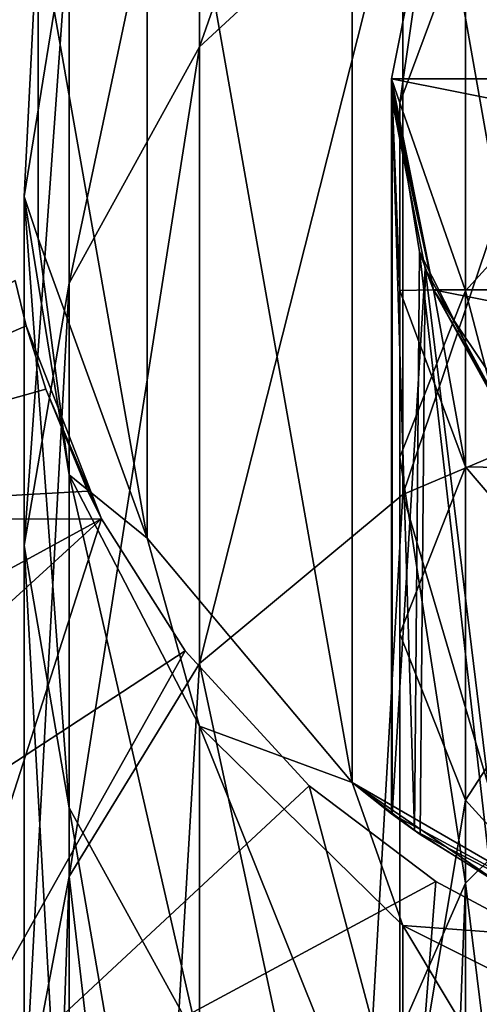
# Model space of a CAD drawing. Header units: millimetres. Extents: x -125 to 125, y -812 to 66.
# Tile 16 of 21: x -7.54 to -3.78, y 51.32 to 59.35. Entities that reach past the tile are written whole.
import ezdxf

# ---------------------------------------------------------------- set-up
doc = ezdxf.new("R2010")
doc.units = ezdxf.units.MM
doc.header["$LTSCALE"] = 52.148148
for name, color, linetype in [('1', 7, 'CONTINUOUS'), ('16', 7, 'CONTINUOUS'), ('17', 7, 'CONTINUOUS'), ('19', 7, 'CONTINUOUS'), ('2', 7, 'CONTINUOUS'), ('23', 7, 'CONTINUOUS'), ('25', 7, 'CONTINUOUS'), ('29', 7, 'CONTINUOUS'), ('3', 7, 'CONTINUOUS'), ('34', 7, 'CONTINUOUS'), ('35', 7, 'CONTINUOUS'), ('36', 7, 'CONTINUOUS')]:
    doc.layers.add(name, color=color, linetype=linetype)

msp = doc.modelspace()

# ---------------------------------------------------------------- linework, layer by layer
at = {"layer": '1', "color": 7, "linetype": 'CONTINUOUS'}
for points in [[(-7.5734, 57.2253, 55.3806), (-11.1161, 55.2744, 63.1845), (-7.4833, 56.8548, 57.7599), (-7.5734, 57.2253, 55.3806)], [(-11.1161, 55.2744, 63.1845), (-6.8675, 55.2786, 65.066), (-7.4833, 56.8548, 57.7599), (-11.1161, 55.2744, 63.1845)], [(-7.4833, 56.8548, 57.7599), (-6.8675, 55.2786, 65.066), (-7.324, 56.3364, 60.5236), (-7.4833, 56.8548, 57.7599)], [(-6.8675, 55.2786, 65.066), (-6.9807, 55.504, 64.1846), (-7.324, 56.3364, 60.5236), (-6.8675, 55.2786, 65.066)], [(-12.7281, 49.9235, 77.5613), (-8.59, 49.9235, 78.8509), (-6.8675, 55.2786, 65.066), (-12.7281, 49.9235, 77.5613)], [(-11.1161, 55.2744, 63.1845), (-12.7281, 49.9235, 77.5613), (-6.8675, 55.2786, 65.066), (-11.1161, 55.2744, 63.1845)], [(-6.8675, 55.2786, 65.066), (-8.59, 49.9235, 78.8509), (-6.185, 54.2004, 68.8571), (-6.8675, 55.2786, 65.066)], [(-6.185, 54.2004, 68.8571), (-8.59, 49.9235, 78.8509), (-5.173, 53.0995, 72.2064), (-6.185, 54.2004, 68.8571)], [(-8.59, 49.9235, 78.8509), (-4.3265, 49.9235, 79.6322), (-5.173, 53.0995, 72.2064), (-8.59, 49.9235, 78.8509)], [(-5.173, 53.0995, 72.2064), (-4.3265, 49.9235, 79.6322), (-4.1379, 52.3174, 74.3623), (-5.173, 53.0995, 72.2064)], [(-4.1379, 52.3174, 74.3623), (-4.3265, 49.9235, 79.6322), (-3.162, 51.7947, 75.7216), (-4.1379, 52.3174, 74.3623)], [(-4.3265, 49.9235, 79.6322), (0, 49.9235, 79.8939), (-3.162, 51.7947, 75.7216), (-4.3265, 49.9235, 79.6322)]]:
    msp.add_3dface(points, dxfattribs=at)
at = {"layer": '16', "color": 7, "linetype": 'CONTINUOUS'}
for points in [[(-4.8209, 64.6156, 122), (-2.5651, 51.8226, 122), (-2.5651, 65.918, 122), (-4.8209, 64.6156, 122)], [(-6.4952, 62.6203, 122), (-4.8209, 53.125, 122), (-4.8209, 64.6156, 122), (-6.4952, 62.6203, 122)], [(-4.8209, 53.125, 122), (-2.5651, 51.8226, 122), (-4.8209, 64.6156, 122), (-4.8209, 53.125, 122)], [(-7.3861, 60.1727, 122), (-6.4952, 55.1203, 122), (-6.4952, 62.6203, 122), (-7.3861, 60.1727, 122)], [(-6.4952, 55.1203, 122), (-4.8209, 53.125, 122), (-6.4952, 62.6203, 122), (-6.4952, 55.1203, 122)], [(-7.3861, 57.568, 122), (-6.4952, 55.1203, 122), (-7.3861, 60.1727, 122), (-7.3861, 57.568, 122)]]:
    msp.add_3dface(points, dxfattribs=at)
at = {"layer": '17', "color": 7, "linetype": 'CONTINUOUS'}
for points in [[(-7.3861, 57.568, -38), (-7.3861, 60.1727, 122), (-7.3861, 60.1727, -38), (-7.3861, 57.568, -38)], [(-7.3861, 57.568, 122), (-7.3861, 60.1727, 122), (-7.3861, 57.568, -38), (-7.3861, 57.568, 122)], [(-6.4952, 55.1203, -38), (-7.3861, 57.568, 122), (-7.3861, 57.568, -38), (-6.4952, 55.1203, -38)], [(-6.4952, 55.1203, 122), (-7.3861, 57.568, 122), (-6.4952, 55.1203, -38), (-6.4952, 55.1203, 122)], [(-4.8209, 53.125, -38), (-6.4952, 55.1203, 122), (-6.4952, 55.1203, -38), (-4.8209, 53.125, -38)], [(-4.8209, 53.125, 122), (-6.4952, 55.1203, 122), (-4.8209, 53.125, -38), (-4.8209, 53.125, 122)], [(-2.5652, 51.8226, -38), (-4.5, 52.8703, 41.3991), (-4.8209, 53.125, -38), (-2.5652, 51.8226, -38)], [(-4.5, 52.8703, 41.3991), (-4.8209, 53.125, 122), (-4.8209, 53.125, -38), (-4.5, 52.8703, 41.3991)], [(-4.4965, 52.8677, 46.5737), (-4.8209, 53.125, 122), (-4.5, 52.8703, 41.3991), (-4.4965, 52.8677, 46.5737)], [(-4.2667, 52.7022, 47.8263), (-4.8209, 53.125, 122), (-4.4965, 52.8677, 46.5737), (-4.2667, 52.7022, 47.8263)], [(-3.6104, 52.2965, 49.0822), (-4.8209, 53.125, 122), (-4.2667, 52.7022, 47.8263), (-3.6104, 52.2965, 49.0822)], [(-2.5651, 51.8226, 122), (-4.8209, 53.125, 122), (-3.6104, 52.2965, 49.0822), (-2.5651, 51.8226, 122)], [(-4.3137, 52.735, 40.1145), (-4.5, 52.8703, 41.3991), (-2.5652, 51.8226, -38), (-4.3137, 52.735, 40.1145)], [(-3.6866, 52.3389, 38.8155), (-4.3137, 52.735, 40.1145), (-2.5652, 51.8226, -38), (-3.6866, 52.3389, 38.8155)]]:
    msp.add_3dface(points, dxfattribs=at)
at = {"layer": '19', "color": 7, "linetype": 'CONTINUOUS'}
for points in [[(-6.0676, 59.133, -58.8311), (-4.4084, 63.8606, -48.9383), (-4.4084, 60.6658, -59.4663), (-6.0676, 59.133, -58.8311)], [(-6.0676, 62.2333, -48.6146), (-4.4084, 63.8606, -48.9383), (-6.0676, 59.133, -58.8311), (-6.0676, 62.2333, -48.6146)], [(-7.1329, 57.2016, -58.0306), (-6.0676, 62.2333, -48.6146), (-6.0676, 59.133, -58.8311), (-7.1329, 57.2016, -58.0306)], [(-7.1329, 60.1827, -48.2067), (-6.0676, 62.2333, -48.6146), (-7.1329, 57.2016, -58.0306), (-7.1329, 60.1827, -48.2067)], [(-4.4084, 55.4766, -69.1678), (-2.3176, 61.65, -59.8742), (-2.3176, 56.3621, -69.76), (-4.4084, 55.4766, -69.1678)], [(-4.4084, 60.6658, -59.4663), (-2.3176, 61.65, -59.8742), (-4.4084, 55.4766, -69.1678), (-4.4084, 60.6658, -59.4663)], [(-6.0676, 54.0974, -68.2454), (-4.4084, 60.6658, -59.4663), (-4.4084, 55.4766, -69.1678), (-6.0676, 54.0974, -68.2454)], [(-6.0676, 59.133, -58.8311), (-4.4084, 60.6658, -59.4663), (-6.0676, 54.0974, -68.2454), (-6.0676, 59.133, -58.8311)], [(-7.5, 57.9096, -47.7545), (-7.3861, 60.1727, -38), (-7.1329, 60.1827, -48.2067), (-7.5, 57.9096, -47.7545)], [(-7.5, 55.0605, -57.1432), (-7.1329, 60.1827, -48.2067), (-7.1329, 57.2016, -58.0306), (-7.5, 55.0605, -57.1432)], [(-7.5, 57.9096, -47.7545), (-7.1329, 60.1827, -48.2067), (-7.5, 55.0605, -57.1432), (-7.5, 57.9096, -47.7545)], [(-7.3861, 57.568, -38), (-7.3861, 60.1727, -38), (-7.5, 57.9096, -47.7545), (-7.3861, 57.568, -38)], [(-7.1329, 52.3594, -67.0832), (-6.0676, 59.133, -58.8311), (-6.0676, 54.0974, -68.2454), (-7.1329, 52.3594, -67.0832)], [(-7.1329, 57.2016, -58.0306), (-6.0676, 59.133, -58.8311), (-7.1329, 52.3594, -67.0832), (-7.1329, 57.2016, -58.0306)], [(-7.1329, 55.6365, -47.3024), (-7.3861, 57.568, -38), (-7.5, 57.9096, -47.7545), (-7.1329, 55.6365, -47.3024)], [(-7.1329, 52.9195, -56.2559), (-7.5, 57.9096, -47.7545), (-7.5, 55.0605, -57.1432), (-7.1329, 52.9195, -56.2559)], [(-7.1329, 55.6365, -47.3024), (-7.5, 57.9096, -47.7545), (-7.1329, 52.9195, -56.2559), (-7.1329, 55.6365, -47.3024)], [(-6.4952, 55.1203, -38), (-7.3861, 57.568, -38), (-7.1329, 55.6365, -47.3024), (-6.4952, 55.1203, -38)], [(-7.5, 50.4329, -65.7948), (-7.1329, 57.2016, -58.0306), (-7.1329, 52.3594, -67.0832), (-7.5, 50.4329, -65.7948)], [(-7.5, 55.0605, -57.1432), (-7.1329, 57.2016, -58.0306), (-7.5, 50.4329, -65.7948), (-7.5, 55.0605, -57.1432)], [(-4.4084, 55.4766, -69.1678), (-2.3176, 56.3621, -69.76), (-2.5652, 49.2091, -78.3388), (-4.4084, 55.4766, -69.1678)], [(-6.0676, 53.5859, -46.8945), (-6.4952, 55.1203, -38), (-7.1329, 55.6365, -47.3024), (-6.0676, 53.5859, -46.8945)], [(-6.0676, 50.988, -55.4554), (-7.1329, 55.6365, -47.3024), (-7.1329, 52.9195, -56.2559), (-6.0676, 50.988, -55.4554)], [(-6.0676, 53.5859, -46.8945), (-7.1329, 55.6365, -47.3024), (-6.0676, 50.988, -55.4554), (-6.0676, 53.5859, -46.8945)], [(-6.0676, 54.0974, -68.2454), (-4.4084, 55.4766, -69.1678), (-4.8209, 48.2882, -77.4179), (-6.0676, 54.0974, -68.2454)], [(-4.8209, 48.2882, -77.4179), (-4.4084, 55.4766, -69.1678), (-2.5652, 49.2091, -78.3388), (-4.8209, 48.2882, -77.4179)], [(-4.8209, 53.125, -38), (-6.4952, 55.1203, -38), (-6.0676, 53.5859, -46.8945), (-4.8209, 53.125, -38)], [(-7.1329, 48.5064, -64.5065), (-7.5, 55.0605, -57.1432), (-7.5, 50.4329, -65.7948), (-7.1329, 48.5064, -64.5065)], [(-7.1329, 52.9195, -56.2559), (-7.5, 55.0605, -57.1432), (-7.1329, 48.5064, -64.5065), (-7.1329, 52.9195, -56.2559)], [(-7.1329, 52.3594, -67.0832), (-6.0676, 54.0974, -68.2454), (-6.4952, 46.8773, -76.007), (-7.1329, 52.3594, -67.0832)], [(-6.4952, 46.8773, -76.007), (-6.0676, 54.0974, -68.2454), (-4.8209, 48.2882, -77.4179), (-6.4952, 46.8773, -76.007)], [(-4.4084, 51.9585, -46.5708), (-4.8209, 53.125, -38), (-6.0676, 53.5859, -46.8945), (-4.4084, 51.9585, -46.5708)], [(-4.4084, 49.4552, -54.8202), (-6.0676, 53.5859, -46.8945), (-6.0676, 50.988, -55.4554), (-4.4084, 49.4552, -54.8202)], [(-4.4084, 51.9585, -46.5708), (-6.0676, 53.5859, -46.8945), (-4.4084, 49.4552, -54.8202), (-4.4084, 51.9585, -46.5708)], [(-2.5652, 51.8226, -38), (-4.8209, 53.125, -38), (-4.4084, 51.9585, -46.5708), (-2.5652, 51.8226, -38)], [(-6.0676, 46.7684, -63.3442), (-7.1329, 52.9195, -56.2559), (-7.1329, 48.5064, -64.5065), (-6.0676, 46.7684, -63.3442)], [(-6.0676, 50.988, -55.4554), (-7.1329, 52.9195, -56.2559), (-6.0676, 46.7684, -63.3442), (-6.0676, 50.988, -55.4554)], [(-7.5, 50.4329, -65.7948), (-7.1329, 52.3594, -67.0832), (-7.3861, 45.1466, -74.2762), (-7.5, 50.4329, -65.7948)], [(-7.3861, 45.1466, -74.2762), (-7.1329, 52.3594, -67.0832), (-6.4952, 46.8773, -76.007), (-7.3861, 45.1466, -74.2762)], [(-2.3176, 50.9137, -46.363), (-4.4084, 51.9585, -46.5708), (-2.3176, 48.4711, -54.4123), (-2.3176, 50.9137, -46.363)], [(-2.3176, 50.9137, -46.363), (-2.5652, 51.8226, -38), (-4.4084, 51.9585, -46.5708), (-2.3176, 50.9137, -46.363)], [(-2.3176, 48.4711, -54.4123), (-4.4084, 51.9585, -46.5708), (-4.4084, 49.4552, -54.8202), (-2.3176, 48.4711, -54.4123)]]:
    msp.add_3dface(points, dxfattribs=at)
at = {"layer": '2', "color": 7, "linetype": 'CONTINUOUS'}
for points in [[(-7.4833, 56.8548, 30.2401), (-11.1161, 55.2744, 24.8155), (-7.5734, 57.2253, 32.6194), (-7.4833, 56.8548, 30.2401)], [(-7.324, 56.3364, 27.4764), (-11.1161, 55.2744, 24.8155), (-7.4833, 56.8548, 30.2401), (-7.324, 56.3364, 27.4764)], [(-6.9807, 55.504, 23.8154), (-11.1161, 55.2744, 24.8155), (-7.324, 56.3364, 27.4764), (-6.9807, 55.504, 23.8154)], [(-6.8675, 55.2786, 22.934), (-11.1161, 55.2744, 24.8155), (-6.9807, 55.504, 23.8154), (-6.8675, 55.2786, 22.934)], [(-11.1161, 55.2744, 24.8155), (-6.8675, 55.2786, 22.934), (-16.6807, 49.9235, 12.2176), (-11.1161, 55.2744, 24.8155)], [(-16.6807, 49.9235, 12.2176), (-6.8675, 55.2786, 22.934), (-12.7281, 49.9235, 10.4387), (-16.6807, 49.9235, 12.2176)], [(-6.8675, 55.2786, 22.934), (-6.185, 54.2003, 19.1428), (-12.7281, 49.9235, 10.4387), (-6.8675, 55.2786, 22.934)], [(-12.7281, 49.9235, 10.4387), (-6.185, 54.2003, 19.1428), (-8.59, 49.9235, 9.1491), (-12.7281, 49.9235, 10.4387)], [(-8.59, 49.9235, 9.1491), (-6.185, 54.2003, 19.1428), (-5.173, 53.0995, 15.7935), (-8.59, 49.9235, 9.1491)], [(-4.1378, 52.3174, 13.6377), (-8.59, 49.9235, 9.1491), (-5.173, 53.0995, 15.7935), (-4.1378, 52.3174, 13.6377)], [(-4.3265, 49.9235, 8.3678), (-8.59, 49.9235, 9.1491), (-4.1378, 52.3174, 13.6377), (-4.3265, 49.9235, 8.3678)], [(-3.162, 51.7947, 12.2784), (-4.3265, 49.9235, 8.3678), (-4.1378, 52.3174, 13.6377), (-3.162, 51.7947, 12.2784)], [(-2.273, 51.4611, 11.4407), (-4.3265, 49.9235, 8.3678), (-3.162, 51.7947, 12.2784), (-2.273, 51.4611, 11.4407)], [(-1.4654, 51.2601, 10.9461), (-4.3265, 49.9235, 8.3678), (-2.273, 51.4611, 11.4407), (-1.4654, 51.2601, 10.9461)]]:
    msp.add_3dface(points, dxfattribs=at)
at = {"layer": '23', "color": 7, "linetype": 'CONTINUOUS'}
for points in [[(-4.5, 58.8703, -38), (-4.1575, 60.5924, -38), (-4.5, 58.8703, 41.396), (-4.5, 58.8703, -38)], [(-4.1575, 60.5924, 120), (-4.5, 58.8703, 120), (-4.1575, 60.5924, -38), (-4.1575, 60.5924, 120)], [(-4.1575, 60.5924, -38), (-4.5, 58.8703, 120), (-4.5, 58.8703, 41.396), (-4.1575, 60.5924, -38)], [(-4.1575, 57.1482, -38), (-4.5, 58.8703, -38), (-4.2727, 57.4583, 39.9841), (-4.1575, 57.1482, -38)], [(-4.2727, 57.4583, 39.9841), (-4.5, 58.8703, -38), (-4.5, 58.8703, 41.396), (-4.2727, 57.4583, 39.9841)], [(-4.5, 58.8703, 120), (-4.1575, 57.1482, 120), (-4.5, 58.8703, 41.396), (-4.5, 58.8703, 120)], [(-4.5, 58.8703, 41.396), (-4.1575, 57.1482, 120), (-4.5, 58.8688, 41.3976), (-4.5, 58.8703, 41.396)], [(-4.5, 58.8688, 41.3976), (-4.1575, 57.1482, 120), (-4.5, 58.8673, 41.3991), (-4.5, 58.8688, 41.3976)], [(-4.5, 58.8673, 41.3991), (-4.1575, 57.1482, 120), (-4.5, 58.8657, 41.401), (-4.5, 58.8673, 41.3991)], [(-4.5, 58.8657, 41.401), (-4.1575, 57.1482, 120), (-4.5, 58.8643, 41.4036), (-4.5, 58.8657, 41.401)], [(-4.5, 58.8643, 41.4036), (-4.1575, 57.1482, 120), (-4.5, 58.8635, 41.4051), (-4.5, 58.8643, 41.4036)], [(-4.5, 58.8635, 41.4051), (-4.1575, 57.1482, 120), (-4.5, 58.8628, 41.4068), (-4.5, 58.8635, 41.4051)], [(-4.5, 58.8628, 41.4068), (-4.1575, 57.1482, 120), (-4.5, 58.8621, 41.4087), (-4.5, 58.8628, 41.4068)], [(-4.5, 58.8621, 41.4087), (-4.1575, 57.1482, 120), (-4.5, 58.8614, 41.4107), (-4.5, 58.8621, 41.4087)], [(-4.5, 58.8614, 41.4107), (-4.1575, 57.1482, 120), (-4.5, 58.8606, 41.4129), (-4.5, 58.8614, 41.4107)], [(-4.5, 58.8606, 41.4129), (-4.1575, 57.1482, 120), (-4.5, 58.8599, 41.4153), (-4.5, 58.8606, 41.4129)], [(-4.5, 58.8599, 41.4153), (-4.1575, 57.1482, 120), (-4.5, 58.8592, 41.4179), (-4.5, 58.8599, 41.4153)], [(-4.5, 58.8592, 41.4179), (-4.1575, 57.1482, 120), (-4.5, 58.8584, 41.4208), (-4.5, 58.8592, 41.4179)], [(-4.5, 58.8584, 41.4208), (-4.1575, 57.1482, 120), (-4.5, 58.8577, 41.4238), (-4.5, 58.8584, 41.4208)], [(-4.5, 58.8577, 41.4238), (-4.1575, 57.1482, 120), (-4.5, 58.8569, 41.4272), (-4.5, 58.8577, 41.4238)], [(-4.5, 58.8569, 41.4272), (-4.1575, 57.1482, 120), (-4.5, 58.8561, 41.4307), (-4.5, 58.8569, 41.4272)], [(-4.5, 58.8561, 41.4307), (-4.1575, 57.1482, 120), (-4.5, 58.8553, 41.4346), (-4.5, 58.8561, 41.4307)], [(-4.5, 58.8553, 41.4346), (-4.1575, 57.1482, 120), (-4.5, 58.8545, 41.4388), (-4.5, 58.8553, 41.4346)], [(-4.5, 58.8545, 41.4388), (-4.1575, 57.1482, 120), (-4.5, 58.8536, 41.4432), (-4.5, 58.8545, 41.4388)], [(-4.5, 58.8536, 41.4432), (-4.1575, 57.1482, 120), (-4.5, 58.8528, 41.4481), (-4.5, 58.8536, 41.4432)], [(-4.5, 58.8528, 41.4481), (-4.1575, 57.1482, 120), (-4.5, 58.8519, 41.4533), (-4.5, 58.8528, 41.4481)], [(-4.5, 58.8519, 41.4533), (-4.1575, 57.1482, 120), (-4.5, 58.851, 41.4588), (-4.5, 58.8519, 41.4533)], [(-4.5, 58.851, 41.4588), (-4.1575, 57.1482, 120), (-4.5, 58.8501, 41.4648), (-4.5, 58.851, 41.4588)], [(-4.5, 58.8501, 41.4648), (-4.1575, 57.1482, 120), (-4.5, 58.8491, 41.4713), (-4.5, 58.8501, 41.4648)], [(-4.5, 58.8491, 41.4713), (-4.1575, 57.1482, 120), (-4.4999, 58.8481, 41.4783), (-4.5, 58.8491, 41.4713)], [(-4.4999, 58.8481, 41.4783), (-4.1575, 57.1482, 120), (-4.4999, 58.8471, 41.4857), (-4.4999, 58.8481, 41.4783)], [(-4.4999, 58.8471, 41.4857), (-4.1575, 57.1482, 120), (-4.4999, 58.8461, 41.4937), (-4.4999, 58.8471, 41.4857)], [(-4.4999, 58.8461, 41.4937), (-4.1575, 57.1482, 120), (-4.4999, 58.845, 41.5023), (-4.4999, 58.8461, 41.4937)], [(-4.4999, 58.845, 41.5023), (-4.1575, 57.1482, 120), (-4.4999, 58.8439, 41.5115), (-4.4999, 58.845, 41.5023)], [(-4.4999, 58.8439, 41.5115), (-4.1575, 57.1482, 120), (-4.4999, 58.8428, 41.5215), (-4.4999, 58.8439, 41.5115)], [(-4.4999, 58.8428, 41.5215), (-4.1575, 57.1482, 120), (-4.4999, 58.8417, 41.5321), (-4.4999, 58.8428, 41.5215)], [(-4.4999, 58.8417, 41.5321), (-4.1575, 57.1482, 120), (-4.4999, 58.8405, 41.5435), (-4.4999, 58.8417, 41.5321)], [(-4.4999, 58.8405, 41.5435), (-4.1575, 57.1482, 120), (-4.4999, 58.8393, 41.5557), (-4.4999, 58.8405, 41.5435)], [(-4.4999, 58.8393, 41.5557), (-4.1575, 57.1482, 120), (-4.4999, 58.838, 41.5688), (-4.4999, 58.8393, 41.5557)], [(-4.4999, 58.838, 41.5688), (-4.1575, 57.1482, 120), (-4.4999, 58.8367, 41.5829), (-4.4999, 58.838, 41.5688)], [(-4.4999, 58.8367, 41.5829), (-4.1575, 57.1482, 120), (-4.4999, 58.8354, 41.5979), (-4.4999, 58.8367, 41.5829)], [(-4.4999, 58.8354, 41.5979), (-4.1575, 57.1482, 120), (-4.4999, 58.834, 41.614), (-4.4999, 58.8354, 41.5979)], [(-4.4999, 58.834, 41.614), (-4.1575, 57.1482, 120), (-4.4998, 58.8325, 41.6313), (-4.4999, 58.834, 41.614)], [(-4.4998, 58.8325, 41.6313), (-4.1575, 57.1482, 120), (-4.4998, 58.8311, 41.6499), (-4.4998, 58.8325, 41.6313)], [(-4.4998, 58.8311, 41.6499), (-4.1575, 57.1482, 120), (-4.4998, 58.8296, 41.6697), (-4.4998, 58.8311, 41.6499)], [(-4.4998, 58.8296, 41.6697), (-4.1575, 57.1482, 120), (-4.4998, 58.828, 41.691), (-4.4998, 58.8296, 41.6697)], [(-4.4998, 58.828, 41.691), (-4.1575, 57.1482, 120), (-4.4998, 58.8264, 41.7138), (-4.4998, 58.828, 41.691)], [(-4.4998, 58.8264, 41.7138), (-4.1575, 57.1482, 120), (-4.4998, 58.8247, 41.7382), (-4.4998, 58.8264, 41.7138)], [(-4.4998, 58.8247, 41.7382), (-4.1575, 57.1482, 120), (-4.4998, 58.823, 41.7643), (-4.4998, 58.8247, 41.7382)], [(-4.4998, 58.823, 41.7643), (-4.1575, 57.1482, 120), (-4.4997, 58.8212, 41.7923), (-4.4998, 58.823, 41.7643)], [(-4.4997, 58.8212, 41.7923), (-4.1575, 57.1482, 120), (-4.4997, 58.8194, 41.8223), (-4.4997, 58.8212, 41.7923)], [(-4.4997, 58.8194, 41.8223), (-4.1575, 57.1482, 120), (-4.4997, 58.8175, 41.8544), (-4.4997, 58.8194, 41.8223)], [(-4.4997, 58.8175, 41.8544), (-4.1575, 57.1482, 120), (-4.4997, 58.8156, 41.8887), (-4.4997, 58.8175, 41.8544)], [(-4.4997, 58.8156, 41.8887), (-4.1575, 57.1482, 120), (-4.4996, 58.8136, 41.9255), (-4.4997, 58.8156, 41.8887)], [(-4.4996, 58.8136, 41.9255), (-4.1575, 57.1482, 120), (-4.4996, 58.8115, 41.9649), (-4.4996, 58.8136, 41.9255)], [(-4.4996, 58.8115, 41.9649), (-4.1575, 57.1482, 120), (-4.4996, 58.8093, 42.007), (-4.4996, 58.8115, 41.9649)], [(-4.4996, 58.8093, 42.007), (-4.1575, 57.1482, 120), (-4.4996, 58.8071, 42.0521), (-4.4996, 58.8093, 42.007)], [(-4.4996, 58.8071, 42.0521), (-4.1575, 57.1482, 120), (-4.4995, 58.8048, 42.1004), (-4.4996, 58.8071, 42.0521)], [(-4.4995, 58.8048, 42.1004), (-4.1575, 57.1482, 120), (-4.4995, 58.8025, 42.1521), (-4.4995, 58.8048, 42.1004)], [(-4.4995, 58.8025, 42.1521), (-4.1575, 57.1482, 120), (-4.4995, 58.8, 42.2073), (-4.4995, 58.8025, 42.1521)], [(-4.4995, 58.8, 42.2073), (-4.1575, 57.1482, 120), (-4.4994, 58.7975, 42.2665), (-4.4995, 58.8, 42.2073)], [(-4.4994, 58.7975, 42.2665), (-4.1575, 57.1482, 120), (-4.4994, 58.7949, 42.3297), (-4.4994, 58.7975, 42.2665)], [(-4.4994, 58.7949, 42.3297), (-4.1575, 57.1482, 120), (-4.4993, 58.7922, 42.3974), (-4.4994, 58.7949, 42.3297)], [(-4.4993, 58.7922, 42.3974), (-4.1575, 57.1482, 120), (-4.4993, 58.7894, 42.4699), (-4.4993, 58.7922, 42.3974)], [(-4.4993, 58.7894, 42.4699), (-4.1575, 57.1482, 120), (-4.4992, 58.7866, 42.5474), (-4.4993, 58.7894, 42.4699)], [(-4.4992, 58.7866, 42.5474), (-4.1575, 57.1482, 120), (-4.4992, 58.7836, 42.6303), (-4.4992, 58.7866, 42.5474)], [(-4.4992, 58.7836, 42.6303), (-4.1575, 57.1482, 120), (-4.4991, 58.7805, 42.7189), (-4.4992, 58.7836, 42.6303)], [(-4.4991, 58.7805, 42.7189), (-4.1575, 57.1482, 120), (-4.499, 58.7774, 42.8137), (-4.4991, 58.7805, 42.7189)], [(-4.499, 58.7774, 42.8137), (-4.1575, 57.1482, 120), (-4.499, 58.7741, 42.9152), (-4.499, 58.7774, 42.8137)], [(-4.499, 58.7741, 42.9152), (-4.1575, 57.1482, 120), (-4.4989, 58.7707, 43.0236), (-4.499, 58.7741, 42.9152)], [(-4.4989, 58.7707, 43.0236), (-4.1575, 57.1482, 120), (-4.4988, 58.7672, 43.1397), (-4.4989, 58.7707, 43.0236)], [(-4.4988, 58.7672, 43.1397), (-4.1575, 57.1482, 120), (-4.4965, 58.6926, 46.5737), (-4.4988, 58.7672, 43.1397)], [(-4.4987, 58.7636, 43.2637), (-4.4988, 58.7672, 43.1397), (-4.4965, 58.6926, 46.5737), (-4.4987, 58.7636, 43.2637)], [(-4.4986, 58.7599, 43.3964), (-4.4987, 58.7636, 43.2637), (-4.4965, 58.6926, 46.5737), (-4.4986, 58.7599, 43.3964)], [(-4.4985, 58.756, 43.5382), (-4.4986, 58.7599, 43.3964), (-4.4965, 58.6926, 46.5737), (-4.4985, 58.756, 43.5382)], [(-4.4984, 58.7521, 43.6899), (-4.4985, 58.756, 43.5382), (-4.4965, 58.6926, 46.5737), (-4.4984, 58.7521, 43.6899)], [(-4.4983, 58.748, 43.8521), (-4.4984, 58.7521, 43.6899), (-4.4965, 58.6926, 46.5737), (-4.4983, 58.748, 43.8521)], [(-4.4982, 58.7437, 44.0255), (-4.4983, 58.748, 43.8521), (-4.4965, 58.6926, 46.5737), (-4.4982, 58.7437, 44.0255)], [(-4.4981, 58.7393, 44.2109), (-4.4982, 58.7437, 44.0255), (-4.4965, 58.6926, 46.5737), (-4.4981, 58.7393, 44.2109)], [(-4.498, 58.7348, 44.4091), (-4.4981, 58.7393, 44.2109), (-4.4965, 58.6926, 46.5737), (-4.498, 58.7348, 44.4091)], [(-4.4978, 58.7301, 44.6209), (-4.498, 58.7348, 44.4091), (-4.4965, 58.6926, 46.5737), (-4.4978, 58.7301, 44.6209)], [(-4.4977, 58.7253, 44.8473), (-4.4978, 58.7301, 44.6209), (-4.4965, 58.6926, 46.5737), (-4.4977, 58.7253, 44.8473)], [(-4.4975, 58.7203, 45.0894), (-4.4977, 58.7253, 44.8473), (-4.4965, 58.6926, 46.5737), (-4.4975, 58.7203, 45.0894)], [(-4.4965, 58.6926, 46.5737), (-4.4967, 58.6985, 46.2361), (-4.4975, 58.7203, 45.0894), (-4.4965, 58.6926, 46.5737)], [(-4.4967, 58.6985, 46.2361), (-4.4969, 58.7042, 45.9202), (-4.4975, 58.7203, 45.0894), (-4.4967, 58.6985, 46.2361)], [(-4.4969, 58.7042, 45.9202), (-4.4971, 58.7097, 45.6246), (-4.4975, 58.7203, 45.0894), (-4.4969, 58.7042, 45.9202)], [(-4.4973, 58.7151, 45.3481), (-4.4975, 58.7203, 45.0894), (-4.4971, 58.7097, 45.6246), (-4.4973, 58.7151, 45.3481)], [(-4.4965, 58.6926, 46.5737), (-4.1575, 57.1482, 120), (-4.2258, 57.3234, 47.943), (-4.4965, 58.6926, 46.5737)], [(-3.6626, 56.2558, 38.7815), (-4.1575, 57.1482, -38), (-4.2727, 57.4583, 39.9841), (-3.6626, 56.2558, 38.7815)], [(-4.2258, 57.3234, 47.943), (-4.1575, 57.1482, 120), (-3.6006, 56.1711, 49.0953), (-4.2258, 57.3234, 47.943)], [(-3.182, 55.6883, -38), (-4.1575, 57.1482, -38), (-3.6626, 56.2558, 38.7815), (-3.182, 55.6883, -38)], [(-4.1575, 57.1482, 120), (-3.182, 55.6883, 120), (-3.6006, 56.1711, 49.0953), (-4.1575, 57.1482, 120)]]:
    msp.add_3dface(points, dxfattribs=at)
at = {"layer": '25', "color": 7, "linetype": 'CONTINUOUS'}
for points in [[(-2.8925, 61.2905, -48.427), (-3.8971, 60.1163, -48.1935), (-2.8925, 58.2451, -58.4631), (-2.8925, 61.2905, -48.427)], [(-4.1575, 60.5924, -38), (-4.5, 58.8703, -38), (-4.4316, 58.676, -47.907), (-4.1575, 60.5924, -38)], [(-3.8971, 60.1163, -48.1935), (-4.1575, 60.5924, -38), (-4.4316, 58.676, -47.907), (-3.8971, 60.1163, -48.1935)], [(-3.8971, 60.1163, -48.1935), (-4.4316, 58.676, -47.907), (-3.8971, 57.1391, -58.0047), (-3.8971, 60.1163, -48.1935)], [(-2.8925, 58.2451, -58.4631), (-3.8971, 60.1163, -48.1935), (-3.8971, 57.1391, -58.0047), (-2.8925, 58.2451, -58.4631)], [(-4.5, 58.8703, -38), (-4.1575, 57.1482, -38), (-4.4316, 57.1432, -47.6021), (-4.5, 58.8703, -38)], [(-4.4316, 58.676, -47.907), (-4.5, 58.8703, -38), (-4.4316, 57.1432, -47.6021), (-4.4316, 58.676, -47.907)], [(-4.4316, 58.676, -47.907), (-4.4316, 57.1432, -47.6021), (-4.4316, 55.7824, -57.4424), (-4.4316, 58.676, -47.907)], [(-3.8971, 57.1391, -58.0047), (-4.4316, 58.676, -47.907), (-4.4316, 55.7824, -57.4424), (-3.8971, 57.1391, -58.0047)], [(-2.8925, 58.2451, -58.4631), (-3.8971, 57.1391, -58.0047), (-2.8925, 53.2984, -67.7111), (-2.8925, 58.2451, -58.4631)], [(-4.4316, 57.1432, -47.6021), (-4.1575, 57.1482, -38), (-3.8971, 55.7028, -47.3156), (-4.4316, 57.1432, -47.6021)], [(-4.4316, 55.7824, -57.4424), (-4.4316, 57.1432, -47.6021), (-4.4316, 54.3387, -56.8441), (-4.4316, 55.7824, -57.4424)], [(-4.4316, 57.1432, -47.6021), (-3.8971, 55.7028, -47.3156), (-4.4316, 54.3387, -56.8441), (-4.4316, 57.1432, -47.6021)], [(-3.8971, 57.1391, -58.0047), (-4.4316, 55.7824, -57.4424), (-3.8971, 52.3032, -67.0456), (-3.8971, 57.1391, -58.0047)], [(-4.1575, 57.1482, -38), (-3.182, 55.6883, -38), (-3.8971, 55.7028, -47.3156), (-4.1575, 57.1482, -38)], [(-2.8925, 53.2984, -67.7111), (-3.8971, 57.1391, -58.0047), (-3.8971, 52.3032, -67.0456), (-2.8925, 53.2984, -67.7111)], [(-4.4316, 55.7824, -57.4424), (-4.4316, 54.3387, -56.8441), (-4.4316, 51.0824, -66.2292), (-4.4316, 55.7824, -57.4424)], [(-3.8971, 52.3032, -67.0456), (-4.4316, 55.7824, -57.4424), (-4.4316, 51.0824, -66.2292), (-3.8971, 52.3032, -67.0456)], [(-4.4316, 54.3387, -56.8441), (-3.8971, 55.7028, -47.3156), (-3.8971, 52.982, -56.2818), (-4.4316, 54.3387, -56.8441)], [(-3.8971, 55.7028, -47.3156), (-3.182, 55.6883, -38), (-2.8925, 54.5286, -47.082), (-3.8971, 55.7028, -47.3156)], [(-3.8971, 55.7028, -47.3156), (-2.8925, 54.5286, -47.082), (-3.8971, 52.982, -56.2818), (-3.8971, 55.7028, -47.3156)], [(-3.8971, 52.982, -56.2818), (-2.8925, 54.5286, -47.082), (-2.8925, 51.876, -55.8234), (-3.8971, 52.982, -56.2818)], [(-4.4316, 51.0824, -66.2292), (-4.4316, 54.3387, -56.8441), (-4.4316, 49.7833, -65.3604), (-4.4316, 51.0824, -66.2292)], [(-4.4316, 54.3387, -56.8441), (-3.8971, 52.982, -56.2818), (-4.4316, 49.7833, -65.3604), (-4.4316, 54.3387, -56.8441)], [(-2.8925, 53.2984, -67.7111), (-3.8971, 52.3032, -67.0456), (-3.182, 46.4757, -75.6053), (-2.8925, 53.2984, -67.7111)], [(-4.4316, 49.7833, -65.3604), (-3.8971, 52.982, -56.2818), (-3.8971, 48.5626, -64.5441), (-4.4316, 49.7833, -65.3604)], [(-3.8971, 52.982, -56.2818), (-2.8925, 51.876, -55.8234), (-3.8971, 48.5626, -64.5441), (-3.8971, 52.982, -56.2818)], [(-3.8971, 52.3032, -67.0456), (-4.4316, 51.0824, -66.2292), (-4.1575, 45.4433, -74.573), (-3.8971, 52.3032, -67.0456)], [(-3.182, 46.4757, -75.6053), (-3.8971, 52.3032, -67.0456), (-4.1575, 45.4433, -74.573), (-3.182, 46.4757, -75.6053)], [(-3.8971, 48.5626, -64.5441), (-2.8925, 51.876, -55.8234), (-2.8925, 47.5674, -63.8785), (-3.8971, 48.5626, -64.5441)]]:
    msp.add_3dface(points, dxfattribs=at)
at = {"layer": '29', "color": 7, "linetype": 'CONTINUOUS'}
for points in [[(-4.5, 58.8703, 120), (-4.1575, 60.5924, 120), (4.5, 58.8703, 120), (-4.5, 58.8703, 120)], [(-4.1575, 60.5924, 120), (4.1575, 60.5924, 120), (4.5, 58.8703, 120), (-4.1575, 60.5924, 120)], [(-4.5, 58.8703, 120), (4.5, 58.8703, 120), (4.1575, 57.1482, 120), (-4.5, 58.8703, 120)], [(-4.1575, 57.1482, 120), (-4.5, 58.8703, 120), (4.1575, 57.1482, 120), (-4.1575, 57.1482, 120)], [(-3.182, 55.6883, 120), (-4.1575, 57.1482, 120), (3.182, 55.6883, 120), (-3.182, 55.6883, 120)], [(-4.1575, 57.1482, 120), (4.1575, 57.1482, 120), (3.182, 55.6883, 120), (-4.1575, 57.1482, 120)]]:
    msp.add_3dface(points, dxfattribs=at)
at = {"layer": '3', "color": 7, "linetype": 'CONTINUOUS'}
for points in [[(-7.4833, 56.8548, 57.7599), (-7.4833, 56.8548, 30.2401), (-7.5734, 57.2253, 32.6194), (-7.4833, 56.8548, 57.7599)], [(-7.5734, 57.2253, 55.3806), (-7.4833, 56.8548, 57.7599), (-7.5734, 57.2253, 32.6194), (-7.5734, 57.2253, 55.3806)], [(-7.324, 56.3364, 60.5236), (-7.324, 56.3364, 27.4764), (-7.4833, 56.8548, 30.2401), (-7.324, 56.3364, 60.5236)], [(-7.4833, 56.8548, 57.7599), (-7.324, 56.3364, 60.5236), (-7.4833, 56.8548, 30.2401), (-7.4833, 56.8548, 57.7599)], [(-7.324, 56.3364, 60.5236), (-6.9807, 55.504, 64.1846), (-7.324, 56.3364, 27.4764), (-7.324, 56.3364, 60.5236)], [(-6.9807, 55.504, 64.1846), (-6.9807, 55.504, 23.8154), (-7.324, 56.3364, 27.4764), (-6.9807, 55.504, 64.1846)], [(-6.9807, 55.504, 64.1846), (-6.8675, 55.2786, 65.066), (-6.9807, 55.504, 23.8154), (-6.9807, 55.504, 64.1846)], [(-6.8675, 55.2786, 65.066), (-6.8675, 55.2786, 22.934), (-6.9807, 55.504, 23.8154), (-6.8675, 55.2786, 65.066)], [(-6.8675, 55.2786, 65.066), (-6.185, 54.2004, 68.8571), (-6.8675, 55.2786, 22.934), (-6.8675, 55.2786, 65.066)], [(-6.8675, 55.2786, 22.934), (-6.185, 54.2004, 68.8571), (-6.185, 54.2003, 19.1428), (-6.8675, 55.2786, 22.934)], [(-6.185, 54.2004, 68.8571), (-5.173, 53.0995, 72.2064), (-6.185, 54.2003, 19.1428), (-6.185, 54.2004, 68.8571)], [(-6.185, 54.2003, 19.1428), (-5.173, 53.0995, 72.2064), (-5.173, 53.0995, 15.7935), (-6.185, 54.2003, 19.1428)], [(-5.173, 53.0995, 72.2064), (-4.1379, 52.3174, 74.3623), (-5.173, 53.0995, 15.7935), (-5.173, 53.0995, 72.2064)], [(-4.1379, 52.3174, 74.3623), (-4.1378, 52.3174, 13.6377), (-5.173, 53.0995, 15.7935), (-4.1379, 52.3174, 74.3623)], [(-4.1379, 52.3174, 74.3623), (-3.162, 51.7947, 75.7216), (-4.1378, 52.3174, 13.6377), (-4.1379, 52.3174, 74.3623)], [(-3.162, 51.7947, 75.7216), (-3.162, 51.7947, 12.2784), (-4.1378, 52.3174, 13.6377), (-3.162, 51.7947, 75.7216)]]:
    msp.add_3dface(points, dxfattribs=at)
at = {"layer": '34', "color": 7, "linetype": 'CONTINUOUS'}
for points in [[(-4.4965, 52.8677, 46.5737), (-4.4965, 58.6926, 46.5737), (-4.2258, 57.3234, 47.943), (-4.4965, 52.8677, 46.5737)], [(-4.2667, 52.7022, 47.8263), (-4.4965, 52.8677, 46.5737), (-4.2258, 57.3234, 47.943), (-4.2667, 52.7022, 47.8263)], [(-3.6104, 52.2965, 49.0822), (-4.2667, 52.7022, 47.8263), (-4.2258, 57.3234, 47.943), (-3.6104, 52.2965, 49.0822)], [(-3.6104, 52.2965, 49.0822), (-4.2258, 57.3234, 47.943), (-3.6006, 56.1711, 49.0953), (-3.6104, 52.2965, 49.0822)]]:
    msp.add_3dface(points, dxfattribs=at)
at = {"layer": '35', "color": 7, "linetype": 'CONTINUOUS'}
for points in [[(-4.5, 52.8703, 41.3991), (-4.5, 58.8673, 41.3991), (-4.5, 58.8657, 41.401), (-4.5, 52.8703, 41.3991)], [(-4.5, 52.8703, 41.3991), (-4.5, 58.8657, 41.401), (-4.5, 58.8643, 41.4036), (-4.5, 52.8703, 41.3991)], [(-4.5, 52.8703, 41.3991), (-4.5, 58.8643, 41.4036), (-4.5, 58.8635, 41.4051), (-4.5, 52.8703, 41.3991)], [(-4.5, 52.8703, 41.3991), (-4.5, 58.8635, 41.4051), (-4.5, 58.8628, 41.4068), (-4.5, 52.8703, 41.3991)], [(-4.5, 52.8703, 41.3991), (-4.5, 58.8628, 41.4068), (-4.5, 58.8621, 41.4087), (-4.5, 52.8703, 41.3991)], [(-4.5, 52.8703, 41.3991), (-4.5, 58.8621, 41.4087), (-4.5, 58.8614, 41.4107), (-4.5, 52.8703, 41.3991)], [(-4.5, 52.8703, 41.3991), (-4.5, 58.8614, 41.4107), (-4.5, 58.8606, 41.4129), (-4.5, 52.8703, 41.3991)], [(-4.5, 52.8703, 41.3991), (-4.5, 58.8606, 41.4129), (-4.5, 58.8599, 41.4153), (-4.5, 52.8703, 41.3991)], [(-4.5, 52.8703, 41.3991), (-4.5, 58.8599, 41.4153), (-4.5, 58.8592, 41.4179), (-4.5, 52.8703, 41.3991)], [(-4.5, 52.8703, 41.3991), (-4.5, 58.8592, 41.4179), (-4.5, 58.8584, 41.4208), (-4.5, 52.8703, 41.3991)], [(-4.5, 52.8703, 41.3991), (-4.5, 58.8584, 41.4208), (-4.5, 58.8577, 41.4238), (-4.5, 52.8703, 41.3991)], [(-4.5, 52.8703, 41.3991), (-4.5, 58.8577, 41.4238), (-4.5, 58.8569, 41.4272), (-4.5, 52.8703, 41.3991)], [(-4.5, 52.8703, 41.3991), (-4.5, 58.8569, 41.4272), (-4.5, 58.8561, 41.4307), (-4.5, 52.8703, 41.3991)], [(-4.5, 52.8703, 41.3991), (-4.5, 58.8561, 41.4307), (-4.5, 58.8553, 41.4346), (-4.5, 52.8703, 41.3991)], [(-4.5, 52.8703, 41.3991), (-4.5, 58.8553, 41.4346), (-4.5, 58.8545, 41.4388), (-4.5, 52.8703, 41.3991)], [(-4.5, 52.8703, 41.3991), (-4.5, 58.8545, 41.4388), (-4.5, 58.8536, 41.4432), (-4.5, 52.8703, 41.3991)], [(-4.5, 52.8703, 41.3991), (-4.5, 58.8536, 41.4432), (-4.5, 58.8528, 41.4481), (-4.5, 52.8703, 41.3991)], [(-4.5, 52.8703, 41.3991), (-4.5, 58.8528, 41.4481), (-4.5, 58.8519, 41.4533), (-4.5, 52.8703, 41.3991)], [(-4.5, 52.8703, 41.3991), (-4.5, 58.8519, 41.4533), (-4.5, 58.851, 41.4588), (-4.5, 52.8703, 41.3991)], [(-4.5, 52.8703, 41.3991), (-4.5, 58.851, 41.4588), (-4.5, 58.8501, 41.4648), (-4.5, 52.8703, 41.3991)], [(-4.5, 52.8703, 41.3991), (-4.5, 58.8501, 41.4648), (-4.5, 58.8491, 41.4713), (-4.5, 52.8703, 41.3991)], [(-4.5, 52.8703, 41.3991), (-4.5, 58.8491, 41.4713), (-4.4999, 58.8481, 41.4783), (-4.5, 52.8703, 41.3991)], [(-4.5, 52.8703, 41.3991), (-4.4999, 58.8481, 41.4783), (-4.4999, 58.8471, 41.4857), (-4.5, 52.8703, 41.3991)], [(-4.5, 52.8703, 41.3991), (-4.4999, 58.8471, 41.4857), (-4.4999, 58.8461, 41.4937), (-4.5, 52.8703, 41.3991)], [(-4.5, 52.8703, 41.3991), (-4.4999, 58.8461, 41.4937), (-4.4999, 58.845, 41.5023), (-4.5, 52.8703, 41.3991)], [(-4.5, 52.8703, 41.3991), (-4.4999, 58.845, 41.5023), (-4.4999, 58.8439, 41.5115), (-4.5, 52.8703, 41.3991)], [(-4.5, 52.8703, 41.3991), (-4.4999, 58.8439, 41.5115), (-4.4999, 58.8428, 41.5215), (-4.5, 52.8703, 41.3991)], [(-4.5, 52.8703, 41.3991), (-4.4999, 58.8428, 41.5215), (-4.4999, 58.8417, 41.5321), (-4.5, 52.8703, 41.3991)], [(-4.5, 52.8703, 41.3991), (-4.4999, 58.8417, 41.5321), (-4.4999, 58.8405, 41.5435), (-4.5, 52.8703, 41.3991)], [(-4.5, 52.8703, 41.3991), (-4.4999, 58.8405, 41.5435), (-4.4999, 58.8393, 41.5557), (-4.5, 52.8703, 41.3991)], [(-4.5, 52.8703, 41.3991), (-4.4999, 58.8393, 41.5557), (-4.4999, 58.838, 41.5688), (-4.5, 52.8703, 41.3991)], [(-4.5, 52.8703, 41.3991), (-4.4999, 58.838, 41.5688), (-4.4999, 58.8367, 41.5829), (-4.5, 52.8703, 41.3991)], [(-4.5, 52.8703, 41.3991), (-4.4999, 58.8367, 41.5829), (-4.4999, 58.8354, 41.5979), (-4.5, 52.8703, 41.3991)], [(-4.5, 52.8703, 41.3991), (-4.4999, 58.8354, 41.5979), (-4.4999, 58.834, 41.614), (-4.5, 52.8703, 41.3991)], [(-4.5, 52.8703, 41.3991), (-4.4999, 58.834, 41.614), (-4.4998, 58.8325, 41.6313), (-4.5, 52.8703, 41.3991)], [(-4.5, 52.8703, 41.3991), (-4.4998, 58.8325, 41.6313), (-4.4998, 58.8311, 41.6499), (-4.5, 52.8703, 41.3991)], [(-4.5, 52.8703, 41.3991), (-4.4998, 58.8311, 41.6499), (-4.4998, 58.8296, 41.6697), (-4.5, 52.8703, 41.3991)], [(-4.5, 52.8703, 41.3991), (-4.4998, 58.8296, 41.6697), (-4.4998, 58.828, 41.691), (-4.5, 52.8703, 41.3991)], [(-4.5, 52.8703, 41.3991), (-4.4998, 58.828, 41.691), (-4.4998, 58.8264, 41.7138), (-4.5, 52.8703, 41.3991)], [(-4.5, 52.8703, 41.3991), (-4.4998, 58.8264, 41.7138), (-4.4998, 58.8247, 41.7382), (-4.5, 52.8703, 41.3991)], [(-4.5, 52.8703, 41.3991), (-4.4998, 58.8247, 41.7382), (-4.4998, 58.823, 41.7643), (-4.5, 52.8703, 41.3991)], [(-4.5, 52.8703, 41.3991), (-4.4998, 58.823, 41.7643), (-4.4997, 58.8212, 41.7923), (-4.5, 52.8703, 41.3991)], [(-4.5, 52.8703, 41.3991), (-4.4997, 58.8212, 41.7923), (-4.4997, 58.8194, 41.8223), (-4.5, 52.8703, 41.3991)], [(-4.5, 52.8703, 41.3991), (-4.4997, 58.8194, 41.8223), (-4.4997, 58.8175, 41.8544), (-4.5, 52.8703, 41.3991)], [(-4.5, 52.8703, 41.3991), (-4.4997, 58.8175, 41.8544), (-4.4997, 58.8156, 41.8887), (-4.5, 52.8703, 41.3991)], [(-4.5, 52.8703, 41.3991), (-4.4997, 58.8156, 41.8887), (-4.4996, 58.8136, 41.9255), (-4.5, 52.8703, 41.3991)], [(-4.5, 52.8703, 41.3991), (-4.4996, 58.8136, 41.9255), (-4.4996, 58.8115, 41.9649), (-4.5, 52.8703, 41.3991)], [(-4.5, 52.8703, 41.3991), (-4.4996, 58.8115, 41.9649), (-4.4996, 58.8093, 42.007), (-4.5, 52.8703, 41.3991)], [(-4.5, 52.8703, 41.3991), (-4.4996, 58.8093, 42.007), (-4.4996, 58.8071, 42.0521), (-4.5, 52.8703, 41.3991)], [(-4.5, 52.8703, 41.3991), (-4.4996, 58.8071, 42.0521), (-4.4995, 58.8048, 42.1004), (-4.5, 52.8703, 41.3991)], [(-4.5, 52.8703, 41.3991), (-4.4995, 58.8048, 42.1004), (-4.4995, 58.8025, 42.1521), (-4.5, 52.8703, 41.3991)], [(-4.5, 52.8703, 41.3991), (-4.4995, 58.8025, 42.1521), (-4.4995, 58.8, 42.2073), (-4.5, 52.8703, 41.3991)], [(-4.5, 52.8703, 41.3991), (-4.4995, 58.8, 42.2073), (-4.4994, 58.7975, 42.2665), (-4.5, 52.8703, 41.3991)], [(-4.5, 52.8703, 41.3991), (-4.4994, 58.7975, 42.2665), (-4.4994, 58.7949, 42.3297), (-4.5, 52.8703, 41.3991)], [(-4.5, 52.8703, 41.3991), (-4.4994, 58.7949, 42.3297), (-4.4993, 58.7922, 42.3974), (-4.5, 52.8703, 41.3991)], [(-4.5, 52.8703, 41.3991), (-4.4993, 58.7922, 42.3974), (-4.4993, 58.7894, 42.4699), (-4.5, 52.8703, 41.3991)], [(-4.5, 52.8703, 41.3991), (-4.4993, 58.7894, 42.4699), (-4.4992, 58.7866, 42.5474), (-4.5, 52.8703, 41.3991)], [(-4.5, 52.8703, 41.3991), (-4.4992, 58.7866, 42.5474), (-4.4992, 58.7836, 42.6303), (-4.5, 52.8703, 41.3991)], [(-4.5, 52.8703, 41.3991), (-4.4992, 58.7836, 42.6303), (-4.4991, 58.7805, 42.7189), (-4.5, 52.8703, 41.3991)], [(-4.5, 52.8703, 41.3991), (-4.4991, 58.7805, 42.7189), (-4.499, 58.7774, 42.8137), (-4.5, 52.8703, 41.3991)], [(-4.5, 52.8703, 41.3991), (-4.499, 58.7774, 42.8137), (-4.499, 58.7741, 42.9152), (-4.5, 52.8703, 41.3991)], [(-4.5, 52.8703, 41.3991), (-4.499, 58.7741, 42.9152), (-4.4989, 58.7707, 43.0236), (-4.5, 52.8703, 41.3991)], [(-4.5, 52.8703, 41.3991), (-4.4989, 58.7707, 43.0236), (-4.4988, 58.7672, 43.1397), (-4.5, 52.8703, 41.3991)], [(-4.5, 52.8703, 41.3991), (-4.4988, 58.7672, 43.1397), (-4.4987, 58.7636, 43.2637), (-4.5, 52.8703, 41.3991)], [(-4.5, 52.8703, 41.3991), (-4.4987, 58.7636, 43.2637), (-4.4986, 58.7599, 43.3964), (-4.5, 52.8703, 41.3991)], [(-4.5, 52.8703, 41.3991), (-4.4986, 58.7599, 43.3964), (-4.4985, 58.756, 43.5382), (-4.5, 52.8703, 41.3991)], [(-4.5, 52.8703, 41.3991), (-4.4985, 58.756, 43.5382), (-4.4984, 58.7521, 43.6899), (-4.5, 52.8703, 41.3991)], [(-4.5, 52.8703, 41.3991), (-4.4984, 58.7521, 43.6899), (-4.4983, 58.748, 43.8521), (-4.5, 52.8703, 41.3991)], [(-4.5, 52.8703, 41.3991), (-4.4983, 58.748, 43.8521), (-4.4982, 58.7437, 44.0255), (-4.5, 52.8703, 41.3991)], [(-4.5, 52.8703, 41.3991), (-4.4982, 58.7437, 44.0255), (-4.4981, 58.7393, 44.2109), (-4.5, 52.8703, 41.3991)], [(-4.5, 52.8703, 41.3991), (-4.4981, 58.7393, 44.2109), (-4.498, 58.7348, 44.4091), (-4.5, 52.8703, 41.3991)], [(-4.5, 52.8703, 41.3991), (-4.498, 58.7348, 44.4091), (-4.4978, 58.7301, 44.6209), (-4.5, 52.8703, 41.3991)], [(-4.5, 52.8703, 41.3991), (-4.4978, 58.7301, 44.6209), (-4.4977, 58.7253, 44.8473), (-4.5, 52.8703, 41.3991)], [(-4.5, 52.8703, 41.3991), (-4.4977, 58.7253, 44.8473), (-4.4975, 58.7203, 45.0894), (-4.5, 52.8703, 41.3991)], [(-4.5, 52.8703, 41.3991), (-4.4975, 58.7203, 45.0894), (-4.4973, 58.7151, 45.3481), (-4.5, 52.8703, 41.3991)], [(-4.5, 52.8703, 41.3991), (-4.4973, 58.7151, 45.3481), (-4.4971, 58.7097, 45.6246), (-4.5, 52.8703, 41.3991)], [(-4.5, 52.8703, 41.3991), (-4.4971, 58.7097, 45.6246), (-4.4969, 58.7042, 45.9202), (-4.5, 52.8703, 41.3991)], [(-4.5, 52.8703, 41.3991), (-4.4969, 58.7042, 45.9202), (-4.4967, 58.6985, 46.2361), (-4.5, 52.8703, 41.3991)], [(-4.5, 52.8703, 41.3991), (-4.4967, 58.6985, 46.2361), (-4.4965, 58.6926, 46.5737), (-4.5, 52.8703, 41.3991)], [(-4.4965, 52.8677, 46.5737), (-4.5, 52.8703, 41.3991), (-4.4965, 58.6926, 46.5737), (-4.4965, 52.8677, 46.5737)]]:
    msp.add_3dface(points, dxfattribs=at)
at = {"layer": '36', "color": 7, "linetype": 'CONTINUOUS'}
for points in [[(-4.3137, 52.735, 40.1145), (-4.2727, 57.4583, 39.9841), (-4.5, 58.8703, 41.396), (-4.3137, 52.735, 40.1145)], [(-4.3137, 52.735, 40.1145), (-4.5, 58.8703, 41.396), (-4.5, 58.8688, 41.3976), (-4.3137, 52.735, 40.1145)], [(-4.3137, 52.735, 40.1145), (-4.5, 58.8688, 41.3976), (-4.5, 58.8673, 41.3991), (-4.3137, 52.735, 40.1145)], [(-4.5, 52.8703, 41.3991), (-4.3137, 52.735, 40.1145), (-4.5, 58.8673, 41.3991), (-4.5, 52.8703, 41.3991)], [(-4.3137, 52.735, 40.1145), (-3.6866, 52.3389, 38.8155), (-4.2727, 57.4583, 39.9841), (-4.3137, 52.735, 40.1145)], [(-3.6866, 52.3389, 38.8155), (-3.6626, 56.2558, 38.7815), (-4.2727, 57.4583, 39.9841), (-3.6866, 52.3389, 38.8155)]]:
    msp.add_3dface(points, dxfattribs=at)

doc.saveas('drawing.dxf')
